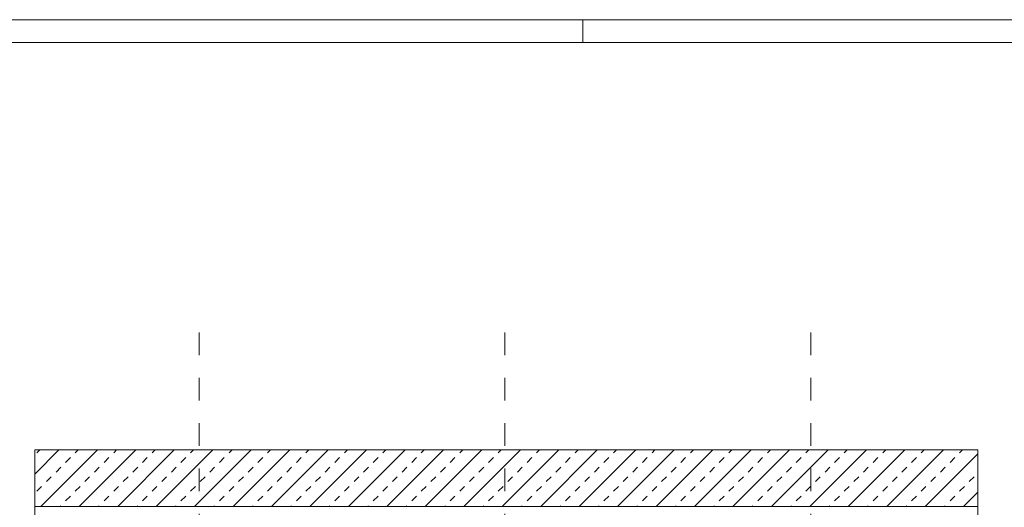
# Model space of a CAD drawing. Header units: metres. Extents: x 69 to 122.5, y -21.4 to -4.6.
# Tile 147 of 250: x 71.3 to 75.7, y -6.7 to -4.6. Entities that reach past the tile are written whole.
import ezdxf

# ---------------------------------------------------------------- set-up
doc = ezdxf.new("R2010")
doc.units = ezdxf.units.M
doc.header["$LTSCALE"] = 0.02
doc.linetypes.add('Dash Style-25', pattern=[1.2, 0.4, -0.8])
for name, color, linetype, lineweight in [('013_Beton und Stahlbetonarbeiten-330 Außenwände', 7, 'Continuous', 25), ('013_Beton und Stahlbetonarbeiten-allg.', 7, 'Continuous', 13), ('032_Metallarbeiten-Fenster', 7, 'Continuous', 5), ('Keine', 7, 'Continuous', 9)]:
    doc.layers.add(name, color=color, linetype=linetype, lineweight=lineweight)

# ---------------------------------------------------------------- blocks, each defined once
blk = doc.blocks.new('Group-6')
at = {"layer": 'Keine', "lineweight": 18}
blk.add_line((31.60424, -1.982), (31.60424, -1.987), dxfattribs=at)

msp = doc.modelspace()

# ---------------------------------------------------------------- linework, layer by layer
at = {"layer": '013_Beton und Stahlbetonarbeiten-330 Außenwände', "lineweight": 18}
msp.add_lwpolyline([(71.3946, -9.4781), (71.3946, -10.1781), (75.5575, -10.1781), (75.5575, -9.4781), (74.945, -9.4781), (74.945, -6.9781), (75.5575, -6.9781), (75.5575, -6.7281), (71.3946, -6.7281), (71.3946, -6.9781), (71.995, -6.9781), (71.995, -9.4781)], close=True, dxfattribs=at)
at = {"layer": '013_Beton und Stahlbetonarbeiten-allg.', "color": 251, "linetype": 'Continuous', "lineweight": 5, "true_color": 0x555555}
for p, q in [((71.5016, -6.4781), (71.3946, -6.5851)), ((71.6713, -6.4781), (71.4213, -6.7281)), ((71.841, -6.4781), (71.591, -6.7281)), ((72.0107, -6.4781), (71.7607, -6.7281)), ((72.1804, -6.4781), (71.9304, -6.7281)), ((72.3501, -6.4781), (72.1001, -6.7281)), ((72.5198, -6.4781), (72.2698, -6.7281)), ((72.6895, -6.4781), (72.4395, -6.7281)), ((72.8592, -6.4781), (72.6092, -6.7281)), ((73.0289, -6.4781), (72.7789, -6.7281)), ((73.1986, -6.4781), (72.9486, -6.7281)), ((73.3684, -6.4781), (73.1184, -6.7281)), ((73.5381, -6.4781), (73.2881, -6.7281)), ((73.7078, -6.4781), (73.4578, -6.7281)), ((73.8775, -6.4781), (73.6275, -6.7281)), ((74.0472, -6.4781), (73.7972, -6.7281)), ((74.2169, -6.4781), (73.9669, -6.7281)), ((74.3866, -6.4781), (74.1366, -6.7281)), ((74.5563, -6.4781), (74.3063, -6.7281)), ((74.726, -6.4781), (74.476, -6.7281)), ((74.8957, -6.4781), (74.6457, -6.7281)), ((75.0654, -6.4781), (74.8154, -6.7281)), ((75.2351, -6.4781), (74.9851, -6.7281)), ((75.4048, -6.4781), (75.1548, -6.7281)), ((75.5575, -6.4952), (75.3245, -6.7281)), ((75.5575, -6.6649), (75.4942, -6.7281))]:
    msp.add_line(p, q, dxfattribs=at)
at = {"layer": '013_Beton und Stahlbetonarbeiten-allg.', "color": 251, "linetype": 'Continuous', "lineweight": 9, "true_color": 0x555555}
for p, q in [((71.4036, -6.4912), (71.4167, -6.4781)), ((71.5309, -6.5337), (71.5521, -6.5125)), ((71.5733, -6.4912), (71.5864, -6.4781)), ((71.7006, -6.5337), (71.7218, -6.5125)), ((71.7431, -6.4912), (71.7562, -6.4781)), ((71.8703, -6.5337), (71.8915, -6.5125)), ((71.9128, -6.4912), (71.9259, -6.4781)), ((72.04, -6.5337), (72.0613, -6.5125)), ((72.0825, -6.4912), (72.0956, -6.4781)), ((72.2097, -6.5337), (72.231, -6.5125)), ((72.2522, -6.4912), (72.2653, -6.4781)), ((72.3795, -6.5337), (72.4007, -6.5125)), ((72.4219, -6.4912), (72.435, -6.4781)), ((72.5492, -6.5337), (72.5704, -6.5125)), ((72.5916, -6.4912), (72.6047, -6.4781)), ((72.7189, -6.5337), (72.7401, -6.5125)), ((72.7613, -6.4912), (72.7744, -6.4781)), ((72.8886, -6.5337), (72.9098, -6.5125)), ((72.931, -6.4912), (72.9441, -6.4781)), ((73.0583, -6.5337), (73.0795, -6.5125)), ((73.1007, -6.4912), (73.1138, -6.4781)), ((73.228, -6.5337), (73.2492, -6.5125)), ((73.2704, -6.4912), (73.2835, -6.4781)), ((73.3977, -6.5337), (73.4189, -6.5125)), ((73.4401, -6.4912), (73.4532, -6.4781)), ((73.5674, -6.5337), (73.5886, -6.5125)), ((73.6098, -6.4912), (73.6229, -6.4781)), ((73.7371, -6.5337), (73.7583, -6.5125)), ((73.7795, -6.4912), (73.7926, -6.4781)), ((73.9068, -6.5337), (73.928, -6.5125)), ((73.9492, -6.4912), (73.9623, -6.4781)), ((74.0765, -6.5337), (74.0977, -6.5125)), ((74.1189, -6.4912), (74.132, -6.4781)), ((74.2462, -6.5337), (74.2674, -6.5125)), ((74.2886, -6.4912), (74.3017, -6.4781)), ((74.4159, -6.5337), (74.4371, -6.5125)), ((74.4583, -6.4912), (74.4714, -6.4781)), ((74.5856, -6.5337), (74.6068, -6.5125)), ((74.628, -6.4912), (74.6411, -6.4781)), ((74.7553, -6.5337), (74.7765, -6.5125)), ((74.7978, -6.4912), (74.8109, -6.4781)), ((74.925, -6.5337), (74.9462, -6.5125)), ((74.9675, -6.4912), (74.9806, -6.4781)), ((75.0947, -6.5337), (75.116, -6.5125)), ((75.1372, -6.4912), (75.1503, -6.4781)), ((75.2644, -6.5337), (75.2857, -6.5125)), ((75.3069, -6.4912), (75.32, -6.4781)), ((75.4342, -6.5337), (75.4554, -6.5125)), ((75.4766, -6.4912), (75.4897, -6.4781)), ((71.4885, -6.5761), (71.5097, -6.5549)), ((71.6582, -6.5761), (71.6794, -6.5549)), ((71.8279, -6.5761), (71.8491, -6.5549)), ((71.9976, -6.5761), (72.0188, -6.5549)), ((72.1673, -6.5761), (72.1885, -6.5549)), ((72.337, -6.5761), (72.3582, -6.5549)), ((72.5067, -6.5761), (72.5279, -6.5549)), ((72.6764, -6.5761), (72.6976, -6.5549)), ((72.8461, -6.5761), (72.8674, -6.5549)), ((73.0158, -6.5761), (73.0371, -6.5549)), ((73.1856, -6.5761), (73.2068, -6.5549)), ((73.3553, -6.5761), (73.3765, -6.5549)), ((73.525, -6.5761), (73.5462, -6.5549)), ((73.6947, -6.5761), (73.7159, -6.5549)), ((73.8644, -6.5761), (73.8856, -6.5549)), ((74.0341, -6.5761), (74.0553, -6.5549)), ((74.2038, -6.5761), (74.225, -6.5549)), ((74.3735, -6.5761), (74.3947, -6.5549)), ((74.5432, -6.5761), (74.5644, -6.5549)), ((74.7129, -6.5761), (74.7341, -6.5549)), ((74.8826, -6.5761), (74.9038, -6.5549)), ((75.0523, -6.5761), (75.0735, -6.5549)), ((75.222, -6.5761), (75.2432, -6.5549)), ((75.3917, -6.5761), (75.4129, -6.5549)), ((71.4461, -6.6185), (71.4673, -6.5973)), ((71.6158, -6.6185), (71.637, -6.5973)), ((71.7855, -6.6185), (71.8067, -6.5973)), ((71.9552, -6.6185), (71.9764, -6.5973)), ((72.1249, -6.6185), (72.1461, -6.5973)), ((72.2946, -6.6185), (72.3158, -6.5973)), ((72.4643, -6.6185), (72.4855, -6.5973)), ((72.634, -6.6185), (72.6552, -6.5973)), ((72.8037, -6.6185), (72.8249, -6.5973)), ((72.9734, -6.6185), (72.9946, -6.5973)), ((73.1431, -6.6185), (73.1643, -6.5973)), ((73.3128, -6.6185), (73.334, -6.5973)), ((73.4825, -6.6185), (73.5037, -6.5973)), ((73.6522, -6.6185), (73.6735, -6.5973)), ((73.8219, -6.6185), (73.8432, -6.5973)), ((73.9917, -6.6185), (74.0129, -6.5973)), ((74.1614, -6.6185), (74.1826, -6.5973)), ((74.3311, -6.6185), (74.3523, -6.5973)), ((74.5008, -6.6185), (74.522, -6.5973)), ((74.6705, -6.6185), (74.6917, -6.5973)), ((74.8402, -6.6185), (74.8614, -6.5973)), ((75.0099, -6.6185), (75.0311, -6.5973)), ((75.1796, -6.6185), (75.2008, -6.5973)), ((75.3493, -6.6185), (75.3705, -6.5973)), ((75.519, -6.6185), (75.5402, -6.5973)), ((71.4036, -6.6609), (71.4249, -6.6397)), ((71.5733, -6.6609), (71.5946, -6.6397)), ((71.7431, -6.6609), (71.7643, -6.6397)), ((71.9128, -6.6609), (71.934, -6.6397)), ((72.0825, -6.6609), (72.1037, -6.6397)), ((72.2522, -6.6609), (72.2734, -6.6397)), ((72.4219, -6.6609), (72.4431, -6.6397)), ((72.5916, -6.6609), (72.6128, -6.6397)), ((72.7613, -6.6609), (72.7825, -6.6397)), ((72.931, -6.6609), (72.9522, -6.6397)), ((73.1007, -6.6609), (73.1219, -6.6397)), ((73.2704, -6.6609), (73.2916, -6.6397)), ((73.4401, -6.6609), (73.4613, -6.6397)), ((73.6098, -6.6609), (73.631, -6.6397)), ((73.7795, -6.6609), (73.8007, -6.6397)), ((73.9492, -6.6609), (73.9704, -6.6397)), ((74.1189, -6.6609), (74.1401, -6.6397)), ((74.2886, -6.6609), (74.3099, -6.6397)), ((74.4583, -6.6609), (74.4796, -6.6397)), ((74.628, -6.6609), (74.6493, -6.6397)), ((74.7978, -6.6609), (74.819, -6.6397)), ((74.9675, -6.6609), (74.9887, -6.6397)), ((75.1372, -6.6609), (75.1584, -6.6397)), ((75.3069, -6.6609), (75.3281, -6.6397)), ((75.4766, -6.6609), (75.4978, -6.6397)), ((71.5309, -6.7034), (71.5521, -6.6822)), ((71.7006, -6.7034), (71.7218, -6.6822)), ((71.8703, -6.7034), (71.8915, -6.6822)), ((72.04, -6.7034), (72.0613, -6.6822)), ((72.2097, -6.7034), (72.231, -6.6822)), ((72.3795, -6.7034), (72.4007, -6.6822)), ((72.5492, -6.7034), (72.5704, -6.6822)), ((72.7189, -6.7034), (72.7401, -6.6822)), ((72.8886, -6.7034), (72.9098, -6.6822)), ((73.0583, -6.7034), (73.0795, -6.6822)), ((73.228, -6.7034), (73.2492, -6.6822)), ((73.3977, -6.7034), (73.4189, -6.6822)), ((73.5674, -6.7034), (73.5886, -6.6822)), ((73.7371, -6.7034), (73.7583, -6.6822)), ((73.9068, -6.7034), (73.928, -6.6822)), ((74.0765, -6.7034), (74.0977, -6.6822)), ((74.2462, -6.7034), (74.2674, -6.6822)), ((74.4159, -6.7034), (74.4371, -6.6822)), ((74.5856, -6.7034), (74.6068, -6.6822)), ((74.7553, -6.7034), (74.7765, -6.6822)), ((74.925, -6.7034), (74.9462, -6.6822)), ((75.0947, -6.7034), (75.116, -6.6822)), ((75.2644, -6.7034), (75.2857, -6.6822)), ((75.4342, -6.7034), (75.4554, -6.6822)), ((71.5062, -6.7281), (71.5097, -6.7246)), ((71.6759, -6.7281), (71.6794, -6.7246)), ((71.8456, -6.7281), (71.8491, -6.7246)), ((72.0153, -6.7281), (72.0188, -6.7246)), ((72.185, -6.7281), (72.1885, -6.7246)), ((72.3547, -6.7281), (72.3582, -6.7246)), ((72.5244, -6.7281), (72.5279, -6.7246)), ((72.6941, -6.7281), (72.6976, -6.7246)), ((72.8638, -6.7281), (72.8674, -6.7246)), ((73.0335, -6.7281), (73.0371, -6.7246)), ((73.2032, -6.7281), (73.2068, -6.7246)), ((73.3729, -6.7281), (73.3765, -6.7246)), ((73.5426, -6.7281), (73.5462, -6.7246)), ((73.7123, -6.7281), (73.7159, -6.7246)), ((73.882, -6.7281), (73.8856, -6.7246)), ((74.0517, -6.7281), (74.0553, -6.7246)), ((74.2214, -6.7281), (74.225, -6.7246)), ((74.3911, -6.7281), (74.3947, -6.7246)), ((74.5609, -6.7281), (74.5644, -6.7246)), ((74.7306, -6.7281), (74.7341, -6.7246)), ((74.9003, -6.7281), (74.9038, -6.7246)), ((75.07, -6.7281), (75.0735, -6.7246)), ((75.2397, -6.7281), (75.2432, -6.7246)), ((75.4094, -6.7281), (75.4129, -6.7246))]:
    msp.add_line(p, q, dxfattribs=at)
at = {"layer": '013_Beton und Stahlbetonarbeiten-allg.', "color": 7, "linetype": 'Continuous', "lineweight": 18}
msp.add_lwpolyline([(71.3946, -6.4781), (75.5575, -6.4781), (75.5575, -6.7281), (71.3946, -6.7281)], close=True, dxfattribs=at)
at = {"layer": '032_Metallarbeiten-Fenster', "color": 8, "linetype": 'Dash Style-25', "lineweight": 9, "true_color": 0x808080}
for p, q in [((72.12, -5.9611), (72.12, -16.75)), ((73.47, -5.9611), (73.47, -16.75)), ((74.82, -5.9611), (74.82, -16.75))]:
    msp.add_line(p, q, dxfattribs=at)
at = {"layer": 'Keine', "lineweight": 18, "flags": 128}
for points in [[(69.0353, -4.5814), (92.8133, -4.5814), (92.8133, -21.4014), (69.0353, -21.4014)], [(69.4353, -4.6814), (92.7133, -4.6814), (92.7133, -21.3014), (69.4353, -21.3014)]]:
    msp.add_lwpolyline(points, close=True, dxfattribs=at)

# ---------------------------------------------------------------- block references
at = {"layer": 'Keine', "color": 7, "xscale": 20, "yscale": 20, "zscale": 20}
msp.add_blockref('Group-6', (-558.2714, 35.0587), dxfattribs=at)

doc.saveas('drawing.dxf')
